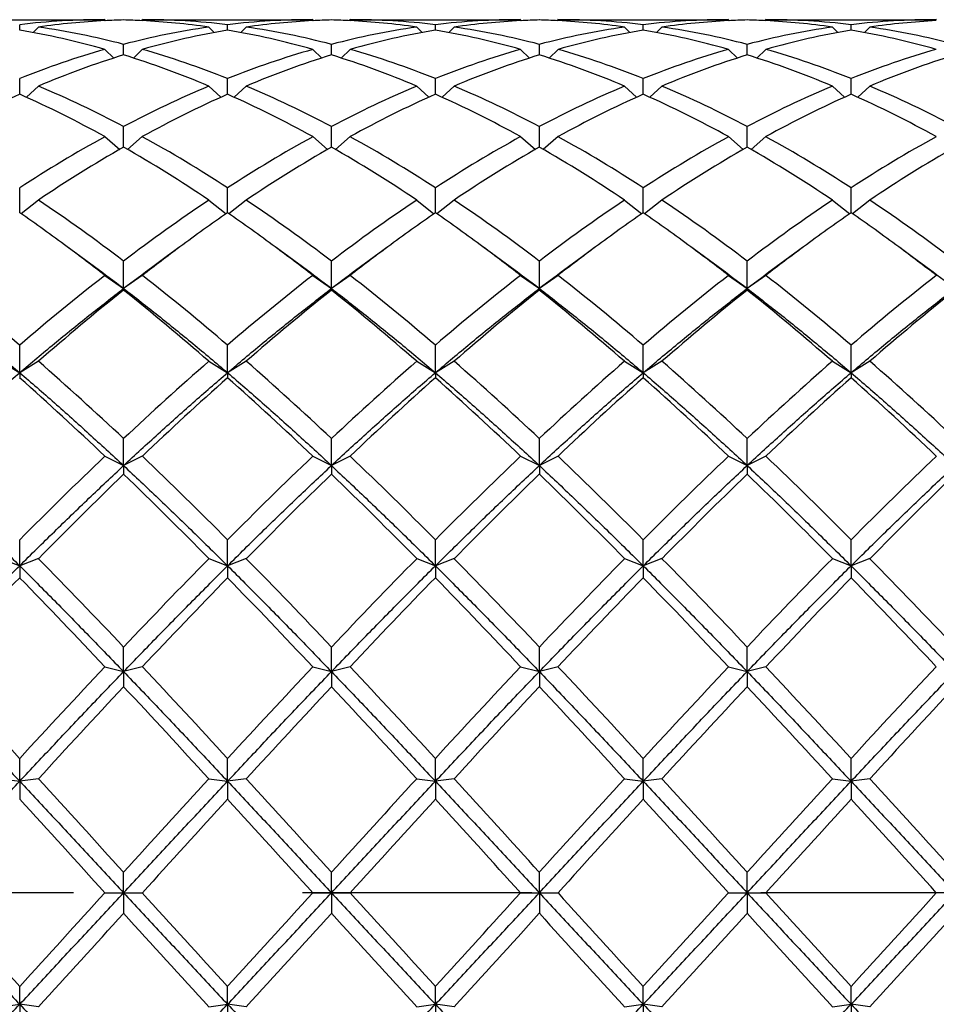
# Model space of a CAD drawing. Header units: millimetres. Extents: x 18 to 271, y 102 to 198.
# Tile 11 of 15: x 190 to 205, y 139 to 155. Entities that reach past the tile are written whole.
import ezdxf

# ---------------------------------------------------------------- set-up
doc = ezdxf.new("R2010")
doc.units = ezdxf.units.MM
doc.header["$LTSCALE"] = 16.335
doc.linetypes.add('CENTER', pattern=[0.6, 0.375, -0.075, 0.075, -0.075])
doc.layers.get('0').update_dxf_attribs({"linetype": 'CONTINUOUS'})
doc.layers.add('CENTER', color=1, linetype='CENTER')

msp = doc.modelspace()

# ---------------------------------------------------------------- linework, layer by layer
at = {"color": 7, "linetype": 'Continuous'}
for p, q in [((188.96, 154.853), (191.693, 154.853)), ((190.326, 154.687), (190.326, 154.773)), ((190.626, 154.734), (190.54, 154.647)), ((191.693, 154.853), (191.708, 154.838)), ((192.293, 154.853), (192.278, 154.838)), ((192.293, 154.853), (195.026, 154.853)), ((193.36, 154.734), (193.446, 154.647)), ((193.66, 154.687), (193.66, 154.773)), ((193.96, 154.734), (193.873, 154.647)), ((195.026, 154.853), (195.042, 154.838)), ((195.626, 154.853), (195.611, 154.838)), ((195.626, 154.853), (198.36, 154.853)), ((196.693, 154.734), (196.78, 154.647)), ((196.993, 154.687), (196.993, 154.773)), ((197.293, 154.734), (197.206, 154.647)), ((198.36, 154.853), (198.375, 154.838)), ((198.96, 154.853), (198.944, 154.838)), ((198.96, 154.853), (201.693, 154.853)), ((200.026, 154.734), (200.113, 154.647)), ((200.326, 154.687), (200.326, 154.773)), ((200.626, 154.734), (200.54, 154.647)), ((201.693, 154.853), (201.708, 154.838)), ((202.293, 154.853), (202.278, 154.838)), ((202.293, 154.853), (205.026, 154.853)), ((203.36, 154.734), (203.446, 154.647)), ((203.66, 154.687), (203.66, 154.773)), ((203.96, 154.734), (203.873, 154.647)), ((191.993, 154.287), (191.993, 154.458)), ((195.326, 154.287), (195.326, 154.458)), ((198.66, 154.287), (198.66, 154.458)), ((201.993, 154.287), (201.993, 154.458)), ((191.693, 154.376), (191.837, 154.237)), ((192.293, 154.376), (192.149, 154.237)), ((195.026, 154.376), (195.171, 154.237)), ((195.626, 154.376), (195.482, 154.237)), ((198.36, 154.376), (198.504, 154.237)), ((198.96, 154.376), (198.815, 154.237)), ((201.693, 154.376), (201.837, 154.237)), ((202.293, 154.376), (202.149, 154.237)), ((190.326, 153.658), (190.326, 153.91)), ((190.626, 153.788), (190.433, 153.609)), ((193.36, 153.788), (193.553, 153.609)), ((193.66, 153.658), (193.66, 153.91)), ((193.96, 153.788), (193.766, 153.609)), ((196.693, 153.788), (196.886, 153.609)), ((196.993, 153.658), (196.993, 153.91)), ((197.293, 153.788), (197.1, 153.609)), ((200.026, 153.788), (200.22, 153.609)), ((200.326, 153.658), (200.326, 153.91)), ((200.626, 153.788), (200.433, 153.609)), ((203.36, 153.788), (203.553, 153.609)), ((203.66, 153.658), (203.66, 153.91)), ((203.96, 153.788), (203.766, 153.609)), ((191.993, 152.809), (191.993, 153.139)), ((195.326, 152.809), (195.326, 153.139)), ((198.66, 152.809), (198.66, 153.139)), ((201.993, 152.809), (201.993, 153.139)), ((191.693, 152.978), (191.93, 152.772)), ((192.293, 152.978), (192.056, 152.772)), ((195.026, 152.978), (195.263, 152.772)), ((195.626, 152.978), (195.389, 152.772)), ((198.36, 152.978), (198.597, 152.772)), ((198.96, 152.978), (198.723, 152.772)), ((201.693, 152.978), (201.93, 152.772)), ((202.293, 152.978), (202.056, 152.772)), ((190.326, 151.756), (190.326, 152.158)), ((193.66, 151.756), (193.66, 152.158)), ((196.993, 151.756), (196.993, 152.158)), ((200.326, 151.756), (200.326, 152.158)), ((203.66, 151.756), (203.66, 152.158)), ((190.626, 151.96), (190.349, 151.74)), ((193.36, 151.96), (193.637, 151.74)), ((193.96, 151.96), (193.683, 151.74)), ((196.693, 151.96), (196.97, 151.74)), ((197.293, 151.96), (197.016, 151.74)), ((200.026, 151.96), (200.303, 151.74)), ((200.626, 151.96), (200.349, 151.74)), ((203.36, 151.96), (203.637, 151.74)), ((203.96, 151.96), (203.683, 151.74)), ((191.308, 151.05), (191.09, 151.211)), ((192.896, 151.211), (192.678, 151.05)), ((194.641, 151.05), (194.423, 151.211)), ((196.23, 151.211), (196.012, 151.05)), ((197.974, 151.05), (197.756, 151.211)), ((199.563, 151.211), (199.345, 151.05)), ((201.308, 151.05), (201.09, 151.211)), ((202.896, 151.211), (202.678, 151.05)), ((204.641, 151.05), (204.423, 151.211)), ((191.527, 150.889), (191.308, 151.05)), ((191.993, 150.541), (191.993, 150.983)), ((192.678, 151.05), (192.459, 150.889)), ((194.86, 150.889), (194.641, 151.05)), ((195.326, 150.541), (195.326, 150.983)), ((196.012, 151.05), (195.792, 150.889)), ((198.194, 150.889), (197.974, 151.05)), ((198.66, 150.541), (198.66, 150.983)), ((199.345, 151.05), (199.126, 150.889)), ((201.527, 150.889), (201.308, 151.05)), ((201.993, 150.541), (201.993, 150.983)), ((202.678, 151.05), (202.459, 150.889)), ((204.86, 150.889), (204.641, 151.05)), ((191.693, 150.753), (191.993, 150.541)), ((192.293, 150.753), (191.993, 150.541)), ((195.026, 150.753), (195.326, 150.541)), ((195.626, 150.753), (195.326, 150.541)), ((198.36, 150.753), (198.66, 150.541)), ((198.96, 150.753), (198.66, 150.541)), ((201.693, 150.753), (201.993, 150.541)), ((202.293, 150.753), (201.993, 150.541)), ((191.993, 150.541), (191.993, 150.517)), ((195.326, 150.541), (195.326, 150.517)), ((198.66, 150.541), (198.66, 150.517)), ((201.993, 150.541), (201.993, 150.517)), ((190.326, 149.193), (190.326, 149.635)), ((193.66, 149.193), (193.66, 149.635)), ((196.993, 149.193), (196.993, 149.635)), ((200.326, 149.193), (200.326, 149.635)), ((203.66, 149.193), (203.66, 149.635)), ((190.026, 149.376), (190.326, 149.193)), ((190.626, 149.376), (190.326, 149.193)), ((193.36, 149.376), (193.66, 149.193)), ((193.96, 149.376), (193.66, 149.193)), ((196.693, 149.376), (196.993, 149.193)), ((197.293, 149.376), (196.993, 149.193)), ((200.026, 149.376), (200.326, 149.193)), ((200.626, 149.376), (200.326, 149.193)), ((203.36, 149.376), (203.66, 149.193)), ((203.96, 149.376), (203.66, 149.193)), ((190.326, 149.193), (190.326, 149.112)), ((193.66, 149.193), (193.66, 149.112)), ((196.993, 149.193), (196.993, 149.112)), ((200.326, 149.193), (200.326, 149.112)), ((203.66, 149.193), (203.66, 149.112)), ((191.993, 147.703), (191.993, 148.137)), ((195.326, 147.703), (195.326, 148.137)), ((198.66, 147.703), (198.66, 148.137)), ((201.993, 147.703), (201.993, 148.137)), ((191.693, 147.853), (191.993, 147.703)), ((192.293, 147.853), (191.993, 147.703)), ((195.026, 147.853), (195.326, 147.703)), ((195.626, 147.853), (195.326, 147.703)), ((198.36, 147.853), (198.66, 147.703)), ((198.96, 147.853), (198.66, 147.703)), ((201.693, 147.853), (201.993, 147.703)), ((202.293, 147.853), (201.993, 147.703)), ((191.993, 147.703), (191.993, 147.566)), ((195.326, 147.703), (195.326, 147.566)), ((198.66, 147.703), (198.66, 147.566)), ((201.993, 147.703), (201.993, 147.566)), ((190.326, 146.096), (190.326, 146.514)), ((193.66, 146.096), (193.66, 146.514)), ((196.993, 146.096), (196.993, 146.514)), ((200.326, 146.096), (200.326, 146.514)), ((203.66, 146.096), (203.66, 146.514)), ((190.026, 146.211), (190.326, 146.096)), ((190.626, 146.211), (190.326, 146.096)), ((193.36, 146.211), (193.66, 146.096)), ((193.96, 146.211), (193.66, 146.096)), ((196.693, 146.211), (196.993, 146.096)), ((197.293, 146.211), (196.993, 146.096)), ((200.026, 146.211), (200.326, 146.096)), ((200.626, 146.211), (200.326, 146.096)), ((203.36, 146.211), (203.66, 146.096)), ((203.96, 146.211), (203.66, 146.096)), ((190.326, 146.096), (190.326, 145.905)), ((193.66, 146.096), (193.66, 145.905)), ((196.993, 146.096), (196.993, 145.905)), ((200.326, 146.096), (200.326, 145.905)), ((203.66, 146.096), (203.66, 145.905)), ((191.993, 144.399), (191.993, 144.794)), ((195.326, 144.399), (195.326, 144.794)), ((198.66, 144.399), (198.66, 144.794)), ((201.993, 144.399), (201.993, 144.794)), ((191.693, 144.477), (191.993, 144.399)), ((192.293, 144.477), (191.993, 144.399)), ((195.026, 144.477), (195.326, 144.399)), ((195.626, 144.477), (195.326, 144.399)), ((198.36, 144.477), (198.66, 144.399)), ((198.96, 144.477), (198.66, 144.399)), ((201.693, 144.477), (201.993, 144.399)), ((202.293, 144.477), (201.993, 144.399)), ((191.993, 144.399), (191.993, 144.157)), ((195.326, 144.399), (195.326, 144.157)), ((198.66, 144.399), (198.66, 144.157)), ((201.993, 144.399), (201.993, 144.157)), ((190.326, 142.641), (190.326, 143.007)), ((193.66, 142.641), (193.66, 143.007)), ((196.993, 142.641), (196.993, 143.007)), ((200.326, 142.641), (200.326, 143.007)), ((203.66, 142.641), (203.66, 143.007)), ((190.026, 142.681), (190.326, 142.641)), ((190.626, 142.681), (190.326, 142.641)), ((190.326, 142.641), (190.326, 142.353)), ((193.36, 142.681), (193.66, 142.641)), ((193.96, 142.681), (193.66, 142.641)), ((193.66, 142.641), (193.66, 142.353)), ((196.693, 142.681), (196.993, 142.641)), ((197.293, 142.681), (196.993, 142.641)), ((196.993, 142.641), (196.993, 142.353)), ((200.026, 142.681), (200.326, 142.641)), ((200.626, 142.681), (200.326, 142.641)), ((200.326, 142.641), (200.326, 142.353)), ((203.36, 142.681), (203.66, 142.641)), ((203.96, 142.681), (203.66, 142.641)), ((203.66, 142.641), (203.66, 142.353)), ((191.993, 140.853), (191.993, 141.183)), ((195.326, 140.853), (195.326, 141.183)), ((198.66, 140.853), (198.66, 141.183)), ((201.993, 140.853), (201.993, 141.183)), ((191.693, 140.853), (192.293, 140.853)), ((191.993, 140.853), (191.993, 140.523)), ((195.026, 140.853), (195.626, 140.853)), ((195.326, 140.853), (195.326, 140.523)), ((198.36, 140.853), (198.96, 140.853)), ((198.66, 140.853), (198.66, 140.523)), ((201.693, 140.853), (202.293, 140.853)), ((201.993, 140.853), (201.993, 140.523)), ((190.326, 139.065), (190.326, 139.353)), ((193.66, 139.065), (193.66, 139.353)), ((196.993, 139.065), (196.993, 139.353)), ((200.326, 139.065), (200.326, 139.353)), ((203.66, 139.065), (203.66, 139.353)), ((190.026, 139.026), (190.326, 139.065)), ((190.626, 139.026), (190.326, 139.065)), ((190.326, 139.065), (190.326, 138.699)), ((193.36, 139.026), (193.66, 139.065)), ((193.96, 139.026), (193.66, 139.065)), ((193.66, 139.065), (193.66, 138.699)), ((196.693, 139.026), (196.993, 139.065)), ((197.293, 139.026), (196.993, 139.065)), ((196.993, 139.065), (196.993, 138.699)), ((200.026, 139.026), (200.326, 139.065)), ((200.626, 139.026), (200.326, 139.065)), ((200.326, 139.065), (200.326, 138.699)), ((203.36, 139.026), (203.66, 139.065)), ((203.96, 139.026), (203.66, 139.065)), ((203.66, 139.065), (203.66, 138.699))]:
    msp.add_line(p, q, dxfattribs=at)
for centre, radius, start, end in [((191.695, 143.184), 11.67, 90.0112, 96.7368), ((192.304, 143.073), 11.781, 92.9707, 98.188), ((188.839, 142.344), 12.518, 75.4043, 81.7889), ((192.294, 143.24), 11.613, 91.4847, 92.9629), ((191.692, 143.24), 11.613, 87.0371, 88.5153), ((195.147, 142.344), 12.518, 98.2111, 104.5957), ((191.682, 143.073), 11.781, 81.812, 87.0293), ((192.291, 143.184), 11.67, 83.2632, 89.9888), ((195.029, 143.184), 11.67, 90.0112, 96.7368), ((195.637, 143.073), 11.781, 92.9707, 98.188), ((192.172, 142.344), 12.518, 75.4043, 81.7889), ((195.627, 143.24), 11.613, 91.4847, 92.9629), ((195.025, 143.24), 11.613, 87.0371, 88.5153), ((198.481, 142.344), 12.518, 98.2111, 104.5957), ((195.624, 143.184), 11.67, 83.2632, 89.9888), ((195.015, 143.073), 11.781, 81.812, 87.0293), ((198.362, 143.184), 11.67, 90.0112, 96.7368), ((198.971, 143.073), 11.781, 92.9707, 98.188), ((195.505, 142.344), 12.518, 75.4043, 81.7889), ((198.961, 143.24), 11.613, 91.4847, 92.9629), ((198.359, 143.24), 11.613, 87.0371, 88.5153), ((201.814, 142.344), 12.518, 98.2111, 104.5957), ((198.349, 143.073), 11.781, 81.812, 87.0293), ((198.957, 143.184), 11.67, 83.2632, 89.9888), ((201.695, 143.184), 11.67, 90.0112, 96.7368), ((202.304, 143.073), 11.781, 92.9707, 98.188), ((198.839, 142.344), 12.518, 75.4043, 81.7889), ((202.294, 143.24), 11.613, 91.4847, 92.9629), ((201.692, 143.24), 11.613, 87.0371, 88.5153), ((205.147, 142.344), 12.518, 98.2111, 104.5957), ((201.682, 143.073), 11.781, 81.812, 87.0293), ((202.291, 143.184), 11.67, 83.2632, 89.9888), ((205.029, 143.184), 11.67, 90.0112, 96.7368), ((205.637, 143.073), 11.781, 92.9707, 98.188), ((202.172, 142.344), 12.518, 75.4043, 81.7889), ((188.185, 142.093), 12.774, 74.061, 80.35), ((195.801, 142.093), 12.774, 99.65, 105.939), ((191.518, 142.093), 12.774, 74.061, 80.35), ((199.134, 142.093), 12.774, 99.65, 105.939), ((194.852, 142.093), 12.774, 74.061, 80.35), ((202.468, 142.093), 12.774, 99.65, 105.939), ((198.185, 142.093), 12.774, 74.061, 80.35), ((205.801, 142.093), 12.774, 99.65, 105.939), ((201.518, 142.093), 12.774, 74.061, 80.35), ((195.644, 140.553), 14.377, 105.9503, 111.7071), ((196.395, 140.125), 14.831, 107.2659, 112.8896), ((187.591, 140.125), 14.831, 67.1104, 72.7342), ((188.342, 140.553), 14.377, 68.2929, 74.0497), ((198.977, 140.552), 14.377, 105.9503, 111.7071), ((199.728, 140.125), 14.831, 107.2659, 112.8896), ((190.924, 140.125), 14.831, 67.1104, 72.7342), ((191.675, 140.553), 14.377, 68.2929, 74.0497), ((202.311, 140.553), 14.377, 105.9503, 111.7071), ((203.062, 140.125), 14.831, 107.2659, 112.8896), ((194.258, 140.125), 14.831, 67.1104, 72.7342), ((195.009, 140.553), 14.377, 68.2929, 74.0497), ((205.644, 140.553), 14.377, 105.9503, 111.7071), ((206.395, 140.125), 14.831, 107.2658, 112.8896), ((197.591, 140.125), 14.831, 67.1104, 72.7342), ((198.342, 140.553), 14.377, 68.2929, 74.0497), ((208.977, 140.553), 14.377, 105.9503, 111.7071), ((209.728, 140.125), 14.831, 107.2659, 112.8896), ((183.851, 137.742), 17.418, 62.1296, 67.1071), ((200.135, 137.742), 17.418, 112.8929, 117.8704), ((187.184, 137.742), 17.418, 62.1296, 67.1071), ((203.469, 137.742), 17.418, 112.8929, 117.8704), ((190.517, 137.742), 17.418, 62.1296, 67.1071), ((206.802, 137.742), 17.418, 112.8929, 117.8704), ((193.851, 137.742), 17.418, 62.1296, 67.1071), ((210.135, 137.742), 17.418, 112.8929, 117.8704), ((197.184, 137.742), 17.418, 62.1296, 67.1071), ((197.705, 137.119), 18.11, 114.0424, 118.8736), ((182.948, 137.119), 18.11, 61.1265, 65.9575), ((201.038, 137.119), 18.11, 114.0425, 118.8735), ((186.281, 137.119), 18.11, 61.1265, 65.9575), ((204.371, 137.119), 18.11, 114.0425, 118.8736), ((189.615, 137.119), 18.11, 61.1265, 65.9575), ((207.705, 137.119), 18.11, 114.0425, 118.8735), ((192.948, 137.119), 18.11, 61.1265, 65.9575), ((211.038, 137.119), 18.11, 114.0425, 118.8735), ((196.281, 137.119), 18.11, 61.1265, 65.9575), ((202.277, 133.782), 21.92, 118.8713, 123.0377), ((181.709, 133.782), 21.92, 56.9623, 61.1287), ((205.611, 133.781), 21.921, 118.8713, 123.0377), ((185.042, 133.782), 21.92, 56.9623, 61.1287), ((208.944, 133.782), 21.921, 118.8713, 123.0377), ((188.376, 133.782), 21.92, 56.9623, 61.1287), ((212.277, 133.782), 21.92, 118.8713, 123.0377), ((191.709, 133.782), 21.92, 56.9623, 61.1287), ((215.61, 133.782), 21.92, 118.8713, 123.0377), ((203.396, 132.931), 22.917, 119.8414, 123.8649), ((180.59, 132.931), 22.917, 56.1351, 60.1586), ((206.73, 132.931), 22.917, 119.8414, 123.8649), ((183.923, 132.931), 22.917, 56.1351, 60.1586), ((210.063, 132.931), 22.917, 119.8414, 123.8649), ((187.256, 132.931), 22.917, 56.1351, 60.1586), ((213.396, 132.931), 22.917, 119.8414, 123.8649), ((190.59, 132.931), 22.917, 56.1351, 60.1586), ((216.73, 132.931), 22.917, 119.8414, 123.8649), ((174.844, 128.438), 28.326, 52.7414, 56.14), ((209.142, 128.438), 28.326, 123.86, 127.2586), ((178.177, 128.438), 28.326, 52.7414, 56.14), ((212.475, 128.438), 28.326, 123.86, 127.2586), ((181.511, 128.438), 28.326, 52.7414, 56.14), ((215.809, 128.438), 28.326, 123.86, 127.2586), ((184.844, 128.438), 28.326, 52.7414, 56.14), ((219.142, 128.438), 28.326, 123.86, 127.2586), ((188.177, 128.438), 28.326, 52.7414, 56.14), ((173.969, 128.071), 28.785, 53.5018, 55.3698), ((210.017, 128.071), 28.785, 124.6302, 126.4982), ((177.302, 128.071), 28.785, 53.5018, 55.3698), ((213.35, 128.072), 28.784, 124.6301, 126.4982), ((180.635, 128.071), 28.785, 53.5018, 55.3698), ((216.684, 128.071), 28.785, 124.6302, 126.4982), ((183.969, 128.071), 28.785, 53.5018, 55.3698), ((220.017, 128.071), 28.785, 124.6302, 126.4982), ((187.302, 128.071), 28.785, 53.5018, 55.3698), ((172.262, 125.772), 31.648, 52.1233, 53.4944), ((211.724, 125.772), 31.648, 126.5056, 127.8767), ((175.596, 125.772), 31.648, 52.1233, 53.4944), ((215.057, 125.772), 31.648, 126.5056, 127.8767), ((178.929, 125.772), 31.648, 52.1233, 53.4944), ((218.39, 125.772), 31.648, 126.5056, 127.8767), ((182.262, 125.772), 31.648, 52.1233, 53.4944), ((221.724, 125.772), 31.648, 126.5056, 127.8767), ((185.596, 125.772), 31.648, 52.1233, 53.4944), ((172.643, 125.115), 31.951, 52.7279, 53.7706), ((211.343, 125.115), 31.951, 126.2294, 127.2721), ((175.977, 125.115), 31.951, 52.7279, 53.7706), ((214.676, 125.115), 31.951, 126.2294, 127.2721), ((179.31, 125.115), 31.951, 52.7279, 53.7706), ((218.009, 125.115), 31.951, 126.2294, 127.2721), ((182.643, 125.115), 31.951, 52.7279, 53.7706), ((221.343, 125.115), 31.951, 126.2294, 127.2721), ((185.977, 125.115), 31.951, 52.7279, 53.7706), ((165.996, 121.275), 37.366, 49.3735, 52.0807), ((214.656, 121.275), 37.366, 127.9193, 130.6265), ((169.33, 121.275), 37.366, 49.3735, 52.0807), ((217.99, 121.275), 37.367, 127.9193, 130.6265), ((172.663, 121.275), 37.366, 49.3735, 52.0807), ((221.323, 121.275), 37.367, 127.9193, 130.6265), ((175.996, 121.275), 37.366, 49.3735, 52.0807), ((224.656, 121.275), 37.366, 127.9193, 130.6265), ((179.33, 121.275), 37.366, 49.3735, 52.0807), ((227.99, 121.275), 37.366, 127.9193, 130.6265), ((216.527, 119.737), 39.361, 128.5584, 131.1501), ((167.459, 119.737), 39.361, 48.8499, 51.4416), ((219.861, 119.737), 39.362, 128.5584, 131.15), ((170.792, 119.737), 39.361, 48.8499, 51.4416), ((223.194, 119.737), 39.361, 128.5584, 131.1501), ((174.125, 119.737), 39.361, 48.8499, 51.4416), ((226.527, 119.737), 39.361, 128.5584, 131.1501), ((177.459, 119.737), 39.361, 48.8499, 51.4416), ((229.861, 119.737), 39.362, 128.5584, 131.1501), ((157.477, 111.437), 50.381, 46.757, 48.855), ((226.509, 111.436), 50.381, 131.145, 133.243), ((160.811, 111.437), 50.381, 46.757, 48.855), ((229.842, 111.437), 50.38, 131.145, 133.243), ((164.144, 111.437), 50.381, 46.757, 48.855), ((233.175, 111.437), 50.381, 131.145, 133.243), ((167.477, 111.437), 50.381, 46.757, 48.855), ((236.509, 111.437), 50.381, 131.145, 133.243), ((170.811, 111.437), 50.381, 46.757, 48.855), ((154.892, 109.265), 53.323, 46.3586, 48.355), ((229.094, 109.265), 53.323, 131.645, 133.6414), ((158.226, 109.265), 53.323, 46.3586, 48.355), ((232.427, 109.265), 53.323, 131.645, 133.6414), ((161.559, 109.265), 53.323, 46.3586, 48.355), ((235.76, 109.265), 53.323, 131.645, 133.6414), ((164.892, 109.265), 53.323, 46.3586, 48.355), ((239.094, 109.265), 53.323, 131.645, 133.6414), ((168.226, 109.265), 53.323, 46.3586, 48.355), ((240.135, 97.05), 70.197, 133.63729, 135.19911), ((143.851, 97.05), 70.197, 44.80089, 46.36271), ((243.47, 97.049), 70.198, 133.63731, 135.19909), ((147.184, 97.05), 70.197, 44.80089, 46.36271), ((246.802, 97.05), 70.198, 133.6373, 135.1991), ((150.518, 97.05), 70.197, 44.80089, 46.36271), ((250.135, 97.05), 70.197, 133.63729, 135.19911), ((153.851, 97.05), 70.197, 44.80089, 46.36271), ((253.469, 97.05), 70.197, 133.63729, 135.19911), ((244.043, 93.694), 74.909, 134.01507, 135.48704), ((139.943, 93.695), 74.909, 44.51295, 45.98493), ((247.378, 93.693), 74.91, 134.01508, 135.48703), ((143.276, 93.695), 74.909, 44.51295, 45.98493), ((250.71, 93.694), 74.909, 134.01507, 135.48704), ((146.61, 93.695), 74.909, 44.51295, 45.98493), ((254.043, 93.695), 74.908, 134.01507, 135.48705), ((149.943, 93.695), 74.909, 44.51295, 45.98493), ((257.377, 93.694), 74.909, 134.01507, 135.48704), ((116.439, 73.266), 104.042, 43.43204, 44.51601), ((267.547, 73.266), 104.042, 135.48399, 136.56796), ((119.772, 73.266), 104.042, 43.43204, 44.51601), ((270.879, 73.268), 104.039, 135.48398, 136.56797), ((123.106, 73.266), 104.042, 43.43204, 44.51601), ((274.213, 73.267), 104.04, 135.48398, 136.56797), ((126.439, 73.266), 104.042, 43.43204, 44.51601), ((277.547, 73.266), 104.042, 135.48399, 136.56796), ((129.772, 73.266), 104.042, 43.43204, 44.51601), ((271.216, 67.115), 112.92, 135.75349, 136.75639), ((109.434, 67.113), 112.923, 43.24363, 44.2465), ((274.552, 67.112), 112.924, 135.7535, 136.75637), ((112.768, 67.113), 112.923, 43.24363, 44.2465), ((277.883, 67.115), 112.921, 135.75349, 136.75639), ((116.101, 67.113), 112.923, 43.24363, 44.2465), ((281.217, 67.114), 112.922, 135.7535, 136.75638), ((119.434, 67.113), 112.923, 43.24363, 44.2465), ((284.552, 67.113), 112.923, 135.7535, 136.75637), ((122.768, 67.113), 112.923, 43.24363, 44.2465), ((59.675, 22.877), 177.485, 42.59777, 43.24562), ((320.978, 22.876), 177.486, 136.75438, 137.40223), ((63.009, 22.877), 177.485, 42.59777, 43.24562), ((324.317, 22.871), 177.494, 136.75439, 137.40222), ((66.342, 22.877), 177.485, 42.59777, 43.24562), ((327.647, 22.874), 177.49, 136.75439, 137.40223), ((69.675, 22.877), 177.485, 42.59777, 43.24562), ((330.978, 22.876), 177.486, 136.75438, 137.40223), ((73.009, 22.877), 177.485, 42.59777, 43.24562), ((334.312, 22.876), 177.487, 136.75438, 137.40223), ((339.076, 6.644), 201.353, 136.92595, 137.49845), ((44.913, 6.647), 201.35, 42.50154, 43.07405), ((342.414, 6.639), 201.36, 136.92596, 137.49844), ((48.246, 6.647), 201.35, 42.50154, 43.07405), ((345.743, 6.644), 201.354, 136.92595, 137.49845), ((51.58, 6.647), 201.35, 42.50154, 43.07405), ((349.073, 6.647), 201.349, 136.92595, 137.49846), ((54.913, 6.647), 201.35, 42.50154, 43.07405), ((352.409, 6.644), 201.353, 136.92595, 137.49845), ((-170.688, -188.432), 490.085, 42.2655, 42.50252), ((554.68, -188.438), 490.094, 137.49748, 137.7345), ((-167.355, -188.432), 490.085, 42.2655, 42.50252), ((557.972, -188.4), 490.038, 137.49746, 137.73451), ((-164.021, -188.432), 490.085, 42.2655, 42.50252), ((561.321, -188.414), 490.059, 137.49747, 137.73451), ((-160.688, -188.432), 490.085, 42.2655, 42.50252), ((564.672, -188.43), 490.083, 137.49748, 137.7345), ((-157.355, -188.432), 490.085, 42.2655, 42.50252), ((-331.331, -334.357), 706.668, 42.257696, 42.422214), ((715.322, -334.361), 706.673, 137.577786, 137.742303), ((-327.998, -334.357), 706.668, 42.257696, 42.422214), ((718.587, -334.299), 706.582, 137.577776, 137.742314), ((-324.665, -334.357), 706.668, 42.257696, 42.422214), ((721.952, -334.327), 706.624, 137.57778, 137.742309), ((-321.331, -334.357), 706.668, 42.257696, 42.422214), ((725.315, -334.355), 706.664, 137.577785, 137.742304), ((-317.998, -334.357), 706.668, 42.257696, 42.422214), ((711.984, 616.063), 706.668, 222.257696, 222.422214), ((-331.319, 616.052), 706.651, 317.577784, 317.742306), ((715.317, 616.063), 706.668, 222.257696, 222.422214), ((-327.903, 615.977), 706.539, 317.577771, 317.742319), ((718.651, 616.063), 706.668, 222.257696, 222.422214), ((-324.615, 616.018), 706.6, 317.577778, 317.742312), ((721.984, 616.063), 706.668, 222.257696, 222.422214), ((-321.32, 616.053), 706.652, 317.577784, 317.742306), ((725.317, 616.063), 706.668, 222.257696, 222.422214), ((-317.981, 616.048), 706.645, 317.577783, 317.742307), ((-170.684, 470.135), 490.08, 317.49748, 317.7345), ((554.674, 470.139), 490.085, 222.2655, 222.50252), ((-167.31, 470.098), 490.025, 317.49746, 317.73451), ((558.007, 470.139), 490.085, 222.2655, 222.50252), ((-164.003, 470.122), 490.06, 317.49747, 317.73451), ((561.341, 470.139), 490.085, 222.2655, 222.50252), ((-160.691, 470.142), 490.09, 317.49748, 317.7345), ((564.674, 470.139), 490.085, 222.2655, 222.50252), ((-157.34, 470.125), 490.065, 317.49747, 317.73451)]:
    msp.add_arc(centre, radius, start, end, dxfattribs=at)
for points, start_tangent, end_tangent in [([(188.66, 150.541), (189.215, 150.109), (189.771, 149.659), (190.326, 149.193)], (0.795839, -0.605509), (0.76057, -0.649256)), ([(190.326, 149.193), (190.882, 149.659), (191.437, 150.109), (191.993, 150.541)], (0.76057, 0.649256), (0.795839, 0.605509)), ([(191.993, 150.541), (192.549, 150.109), (193.104, 149.659), (193.66, 149.193)], (0.795839, -0.605509), (0.76057, -0.649256)), ([(193.66, 149.193), (194.215, 149.659), (194.771, 150.109), (195.326, 150.541)], (0.76057, 0.649256), (0.795839, 0.605509)), ([(195.326, 150.541), (195.882, 150.109), (196.437, 149.659), (196.993, 149.193)], (0.795839, -0.605509), (0.76057, -0.649256)), ([(196.993, 149.193), (197.549, 149.659), (198.104, 150.109), (198.66, 150.541)], (0.76057, 0.649256), (0.795839, 0.605509)), ([(198.66, 150.541), (199.215, 150.109), (199.771, 149.659), (200.326, 149.193)], (0.795839, -0.605509), (0.76057, -0.649256)), ([(200.326, 149.193), (200.882, 149.659), (201.437, 150.109), (201.993, 150.541)], (0.76057, 0.649256), (0.795839, 0.605509)), ([(201.993, 150.541), (202.549, 150.109), (203.104, 149.659), (203.66, 149.193)], (0.795839, -0.605509), (0.76057, -0.649256)), ([(203.66, 149.193), (204.215, 149.659), (204.771, 150.109), (205.326, 150.541)], (0.76057, 0.649256), (0.795839, 0.605509)), ([(188.66, 147.703), (189.215, 148.214), (189.771, 148.711), (190.326, 149.193)], (0.7316, 0.681734), (0.76057, 0.649256)), ([(190.326, 149.193), (190.882, 148.711), (191.437, 148.214), (191.993, 147.703)], (0.76057, -0.649256), (0.7316, -0.681734)), ([(191.993, 147.703), (192.549, 148.214), (193.104, 148.711), (193.66, 149.193)], (0.7316, 0.681734), (0.76057, 0.649256)), ([(193.66, 149.193), (194.215, 148.711), (194.771, 148.214), (195.326, 147.703)], (0.76057, -0.649256), (0.7316, -0.681734)), ([(195.326, 147.703), (195.882, 148.214), (196.437, 148.711), (196.993, 149.193)], (0.7316, 0.681734), (0.76057, 0.649256)), ([(196.993, 149.193), (197.549, 148.711), (198.104, 148.214), (198.66, 147.703)], (0.76057, -0.649256), (0.7316, -0.681734)), ([(198.66, 147.703), (199.215, 148.214), (199.771, 148.711), (200.326, 149.193)], (0.7316, 0.681734), (0.76057, 0.649256)), ([(200.326, 149.193), (200.882, 148.711), (201.437, 148.214), (201.993, 147.703)], (0.76057, -0.649256), (0.7316, -0.681734)), ([(201.993, 147.703), (202.549, 148.214), (203.104, 148.711), (203.66, 149.193)], (0.7316, 0.681734), (0.76057, 0.649256)), ([(203.66, 149.193), (204.215, 148.711), (204.771, 148.214), (205.326, 147.703)], (0.76057, -0.649256), (0.7316, -0.681734)), ([(188.66, 147.703), (189.215, 147.179), (189.771, 146.643), (190.326, 146.096)], (0.7316, -0.681734), (0.709199, -0.705008)), ([(190.326, 146.096), (190.882, 146.643), (191.437, 147.179), (191.993, 147.703)], (0.709199, 0.705008), (0.7316, 0.681734)), ([(191.993, 147.703), (192.549, 147.179), (193.104, 146.643), (193.66, 146.096)], (0.7316, -0.681734), (0.709199, -0.705008)), ([(193.66, 146.096), (194.215, 146.643), (194.771, 147.179), (195.326, 147.703)], (0.709199, 0.705008), (0.7316, 0.681734)), ([(195.326, 147.703), (195.882, 147.179), (196.437, 146.643), (196.993, 146.096)], (0.7316, -0.681734), (0.709199, -0.705008)), ([(196.993, 146.096), (197.549, 146.643), (198.104, 147.179), (198.66, 147.703)], (0.709199, 0.705008), (0.7316, 0.681734)), ([(198.66, 147.703), (199.215, 147.179), (199.771, 146.643), (200.326, 146.096)], (0.7316, -0.681734), (0.709199, -0.705008)), ([(200.326, 146.096), (200.882, 146.643), (201.437, 147.179), (201.993, 147.703)], (0.709199, 0.705008), (0.7316, 0.681734)), ([(201.993, 147.703), (202.549, 147.179), (203.104, 146.643), (203.66, 146.096)], (0.7316, -0.681734), (0.709199, -0.705008)), ([(203.66, 146.096), (204.215, 146.643), (204.771, 147.179), (205.326, 147.703)], (0.709199, 0.705008), (0.7316, 0.681734)), ([(188.66, 144.399), (189.215, 144.973), (189.771, 145.539), (190.326, 146.096)], (0.69334, 0.72061), (0.709199, 0.705008)), ([(190.326, 146.096), (190.882, 145.539), (191.437, 144.973), (191.993, 144.399)], (0.709199, -0.705008), (0.69334, -0.72061)), ([(191.993, 144.399), (192.549, 144.973), (193.104, 145.539), (193.66, 146.096)], (0.69334, 0.72061), (0.709199, 0.705008)), ([(193.66, 146.096), (194.215, 145.539), (194.771, 144.973), (195.326, 144.399)], (0.709199, -0.705008), (0.69334, -0.72061)), ([(195.326, 144.399), (195.882, 144.973), (196.437, 145.539), (196.993, 146.096)], (0.69334, 0.72061), (0.709199, 0.705008)), ([(196.993, 146.096), (197.549, 145.539), (198.104, 144.973), (198.66, 144.399)], (0.709199, -0.705008), (0.69334, -0.72061)), ([(198.66, 144.399), (199.215, 144.973), (199.771, 145.539), (200.326, 146.096)], (0.69334, 0.72061), (0.709199, 0.705008)), ([(200.326, 146.096), (200.882, 145.539), (201.437, 144.973), (201.993, 144.399)], (0.709199, -0.705008), (0.69334, -0.72061)), ([(201.993, 144.399), (202.549, 144.973), (203.104, 145.539), (203.66, 146.096)], (0.69334, 0.72061), (0.709199, 0.705008)), ([(203.66, 146.096), (204.215, 145.539), (204.771, 144.973), (205.326, 144.399)], (0.709199, -0.705008), (0.69334, -0.72061)), ([(188.66, 144.399), (189.215, 143.819), (189.771, 143.232), (190.326, 142.641)], (0.69334, -0.72061), (0.683899, -0.729577)), ([(190.326, 142.641), (190.882, 143.232), (191.437, 143.819), (191.993, 144.399)], (0.683899, 0.729577), (0.69334, 0.72061)), ([(191.993, 144.399), (192.549, 143.819), (193.104, 143.232), (193.66, 142.641)], (0.69334, -0.72061), (0.683899, -0.729577)), ([(193.66, 142.641), (194.215, 143.232), (194.771, 143.819), (195.326, 144.399)], (0.683899, 0.729577), (0.69334, 0.72061)), ([(195.326, 144.399), (195.882, 143.819), (196.437, 143.232), (196.993, 142.641)], (0.69334, -0.72061), (0.683899, -0.729577)), ([(196.993, 142.641), (197.549, 143.232), (198.104, 143.819), (198.66, 144.399)], (0.683899, 0.729577), (0.69334, 0.72061)), ([(198.66, 144.399), (199.215, 143.819), (199.771, 143.232), (200.326, 142.641)], (0.69334, -0.72061), (0.683899, -0.729577)), ([(200.326, 142.641), (200.882, 143.232), (201.437, 143.819), (201.993, 144.399)], (0.683899, 0.729577), (0.69334, 0.72061)), ([(201.993, 144.399), (202.549, 143.819), (203.104, 143.232), (203.66, 142.641)], (0.69334, -0.72061), (0.683899, -0.729577)), ([(203.66, 142.641), (204.215, 143.232), (204.771, 143.819), (205.326, 144.399)], (0.683899, 0.729577), (0.69334, 0.72061)), ([(188.66, 140.853), (189.215, 141.451), (189.771, 142.047), (190.326, 142.641)], (0.680766, 0.732501), (0.683899, 0.729577)), ([(190.326, 142.641), (190.882, 142.047), (191.437, 141.451), (191.993, 140.853)], (0.683899, -0.729577), (0.680766, -0.732501)), ([(191.993, 140.853), (192.549, 141.451), (193.104, 142.047), (193.66, 142.641)], (0.680766, 0.732501), (0.683899, 0.729577)), ([(193.66, 142.641), (194.215, 142.047), (194.771, 141.451), (195.326, 140.853)], (0.683899, -0.729577), (0.680766, -0.732501)), ([(195.326, 140.853), (195.882, 141.451), (196.437, 142.047), (196.993, 142.641)], (0.680766, 0.732501), (0.683899, 0.729577)), ([(196.993, 142.641), (197.549, 142.047), (198.104, 141.451), (198.66, 140.853)], (0.683899, -0.729577), (0.680766, -0.732501)), ([(198.66, 140.853), (199.215, 141.451), (199.771, 142.047), (200.326, 142.641)], (0.680766, 0.732501), (0.683899, 0.729577)), ([(200.326, 142.641), (200.882, 142.047), (201.437, 141.451), (201.993, 140.853)], (0.683899, -0.729577), (0.680766, -0.732501)), ([(201.993, 140.853), (202.549, 141.451), (203.104, 142.047), (203.66, 142.641)], (0.680766, 0.732501), (0.683899, 0.729577)), ([(203.66, 142.641), (204.215, 142.047), (204.771, 141.451), (205.326, 140.853)], (0.683899, -0.729577), (0.680766, -0.732501)), ([(188.66, 140.853), (189.215, 140.256), (189.771, 139.659), (190.326, 139.065)], (0.680766, -0.732501), (0.683899, -0.729577)), ([(190.326, 139.065), (190.882, 139.659), (191.437, 140.256), (191.993, 140.853)], (0.683899, 0.729577), (0.680766, 0.732501)), ([(191.993, 140.853), (192.549, 140.256), (193.104, 139.659), (193.66, 139.065)], (0.680766, -0.732501), (0.683899, -0.729577)), ([(193.66, 139.065), (194.215, 139.659), (194.771, 140.256), (195.326, 140.853)], (0.683899, 0.729577), (0.680766, 0.732501)), ([(195.326, 140.853), (195.882, 140.256), (196.437, 139.659), (196.993, 139.065)], (0.680766, -0.732501), (0.683899, -0.729577)), ([(196.993, 139.065), (197.549, 139.659), (198.104, 140.256), (198.66, 140.853)], (0.683899, 0.729577), (0.680766, 0.732501)), ([(198.66, 140.853), (199.215, 140.256), (199.771, 139.659), (200.326, 139.065)], (0.680766, -0.732501), (0.683899, -0.729577)), ([(200.326, 139.065), (200.882, 139.659), (201.437, 140.256), (201.993, 140.853)], (0.683899, 0.729577), (0.680766, 0.732501)), ([(201.993, 140.853), (202.549, 140.256), (203.104, 139.659), (203.66, 139.065)], (0.680766, -0.732501), (0.683899, -0.729577)), ([(203.66, 139.065), (204.215, 139.659), (204.771, 140.256), (205.326, 140.853)], (0.683899, 0.729577), (0.680766, 0.732501)), ([(188.66, 137.307), (189.215, 137.888), (189.771, 138.474), (190.326, 139.065)], (0.69334, 0.72061), (0.683899, 0.729577)), ([(190.326, 139.065), (190.882, 138.474), (191.437, 137.888), (191.993, 137.307)], (0.683899, -0.729577), (0.69334, -0.72061)), ([(191.993, 137.307), (192.549, 137.888), (193.104, 138.474), (193.66, 139.065)], (0.69334, 0.72061), (0.683899, 0.729577)), ([(193.66, 139.065), (194.215, 138.474), (194.771, 137.888), (195.326, 137.307)], (0.683899, -0.729577), (0.69334, -0.72061)), ([(195.326, 137.307), (195.882, 137.888), (196.437, 138.474), (196.993, 139.065)], (0.69334, 0.72061), (0.683899, 0.729577)), ([(196.993, 139.065), (197.549, 138.474), (198.104, 137.888), (198.66, 137.307)], (0.683899, -0.729577), (0.69334, -0.72061)), ([(198.66, 137.307), (199.215, 137.888), (199.771, 138.474), (200.326, 139.065)], (0.69334, 0.72061), (0.683899, 0.729577)), ([(200.326, 139.065), (200.882, 138.474), (201.437, 137.888), (201.993, 137.307)], (0.683899, -0.729577), (0.69334, -0.72061)), ([(201.993, 137.307), (202.549, 137.888), (203.104, 138.474), (203.66, 139.065)], (0.69334, 0.72061), (0.683899, 0.729577)), ([(203.66, 139.065), (204.215, 138.474), (204.771, 137.888), (205.326, 137.307)], (0.683899, -0.729577), (0.69334, -0.72061))]:
    msp.add_spline(points, degree=3, dxfattribs=dict(at, start_tangent=start_tangent, end_tangent=end_tangent))
at = {"layer": 'CENTER', "ltscale": 3}
msp.add_line((249.993, 140.853), (98.822, 140.853), dxfattribs=at)

doc.saveas('drawing.dxf')
